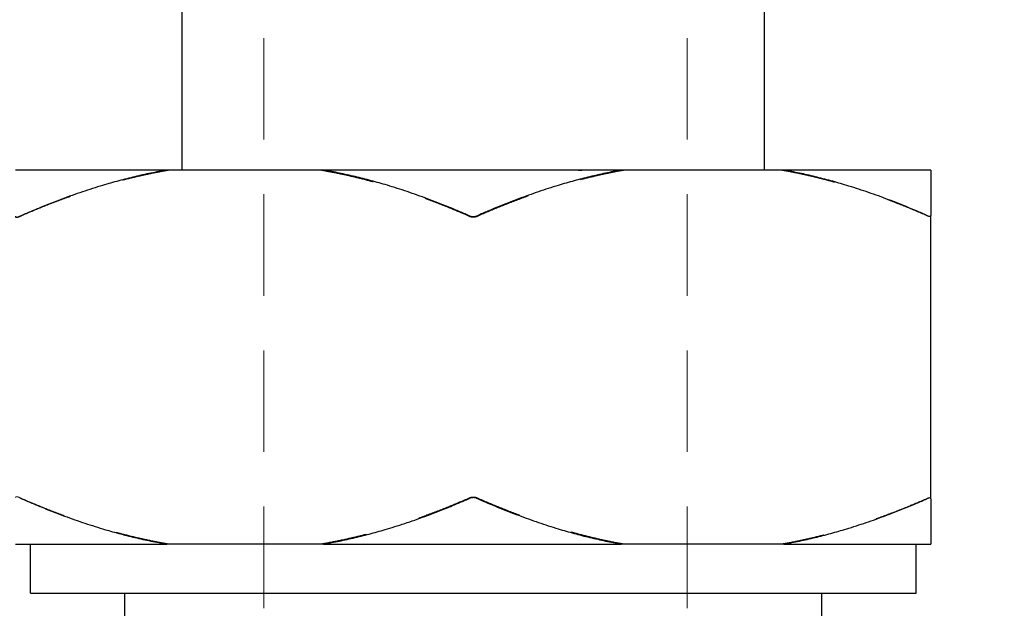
# Model space of a CAD drawing. Header units: inches. Extents: x 0.2 to 10.9, y 0.3 to 8.6.
# Tile 7 of 17: x 1.7 to 3.5, y 4.4 to 5.5. Entities that reach past the tile are written whole.
import ezdxf

# ---------------------------------------------------------------- set-up
doc = ezdxf.new("R2010")
doc.units = ezdxf.units.IN
doc.header["$MEASUREMENT"] = 0
doc.linetypes.add('DASHED', pattern=[0.2067, 0.1654, -0.0413])
doc.layers.add('Dimensions', color=18, linetype='Continuous')
doc.layers.add('Geometry', color=255, linetype='Continuous', lineweight=25)
doc.layers.add('Hidden', color=252, linetype='DASHED', lineweight=18)
doc.styles.add('Note Text (ANSI)', font='tahoma.ttf')
doc.dimstyles.new('Default (ANSI)', dxfattribs={"dimtxt": 0.12, "dimasz": 0.098425, "dimexe": 0.125, "dimexo": 0.125, "dimgap": 0.031496, "dimtad": 0, "dimtih": 1, "dimtoh": 1, "dimrnd": 1e-08, "dimzin": 4, "dimdsep": 46, "dimtxsty": 'Note Text (ANSI)', "dimcen": 0.09, "dimdle": 0.393701, "dimclrd": 256, "dimclre": 256, "dimclrt": 256, "dimadec": 0, "dimazin": 1, "dimtfac": 1, "dimtofl": 0, "dimtmove": 0, "dimatfit": 3, "dimfxl": 1, "dimtolj": 1, "dimtzin": 4, "dimlwd": -1, "dimlwe": -1, "dimarcsym": 0})

# ---------------------------------------------------------------- blocks, each defined once
blk = doc.blocks.new('*D18')
at = {"layer": 'Defpoints', "color": 0, "transparency": 16777216}
for p in [(2.5329, 7.4518), (2.5302, 2.8008), (4.4105, 2.8008)]:
    blk.add_point(p, dxfattribs=at)
at = {"layer": 'Dimensions', "transparency": 16777216}
for p, q in [((2.6579, 7.4518), (4.5355, 7.4518)), ((4.4105, 7.3534), (4.4105, 5.2363)), ((4.4105, 2.8992), (4.4105, 5.0163)), ((2.6552, 2.8008), (4.5355, 2.8008))]:
    blk.add_line(p, q, dxfattribs=at)
for points in [[(4.3941, 7.3534), (4.4269, 7.3534), (4.4105, 7.4518)], [(4.3941, 2.8992), (4.4269, 2.8992), (4.4105, 2.8008)]]:
    blk.add_solid(points, dxfattribs=at)
at = {"layer": 'Dimensions', "transparency": 16777216, "insert": (4.4105, 5.1263), "char_height": 0.12, "attachment_point": 5, "style": 'Note Text (ANSI)'}
blk.add_mtext('\\A1;1.6 [39.4]', dxfattribs=at)

msp = doc.modelspace()

# ---------------------------------------------------------------- linework, layer by layer
at = {"layer": 'Geometry'}
for p, q in [((1.9964, 5.182), (1.9964, 5.5195)), ((3.0614, 5.182), (3.0614, 5.5196)), ((1.9684, 5.1818), (1.6919, 5.1818)), ((1.9609, 5.1818), (1.9613, 5.182)), ((2.2551, 5.1818), (1.9684, 5.1818)), ((2.7992, 5.1818), (2.2551, 5.1818)), ((3.097, 5.1818), (2.7992, 5.1818)), ((3.3659, 5.1818), (3.097, 5.1818)), ((3.1239, 5.182), (3.1235, 5.1818)), ((3.3659, 4.5806), (3.3659, 5.099)), ((1.6919, 4.4978), (1.9684, 4.4978)), ((1.7189, 4.4078), (1.7189, 4.4978)), ((2.2551, 4.4978), (1.9684, 4.4978)), ((2.2551, 4.4978), (2.7992, 4.4978)), ((3.097, 4.4978), (2.7992, 4.4978)), ((3.097, 4.4978), (3.3659, 4.4978)), ((3.3389, 4.4078), (3.3389, 4.4978)), ((1.7189, 4.4078), (3.3389, 4.4078)), ((1.8914, 4.3665), (1.8914, 4.4078)), ((3.1664, 4.3665), (3.1664, 4.4078))]:
    msp.add_line(p, q, dxfattribs=at)
for points, weights in [([(1.9684, 5.1818), (1.8421, 5.16), (1.6994, 5.0973)], [1, 1.01826439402, 1.00653457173]), ([(2.5214, 5.0984), (2.3803, 5.1602), (2.2551, 5.1818)], [1.00674495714, 1.01809867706, 1]), ([(2.7992, 5.1818), (2.6756, 5.1597), (2.5364, 5.0985)], [1, 1.01763309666, 1.00662761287]), ([(3.3584, 5.099), (3.22, 5.1598), (3.097, 5.1818)], [1.00672682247, 1.01755314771, 1]), ([(3.3659, 5.1818), (3.3659, 5.1598), (3.3659, 5.099)], [1, 1.01756060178, 1.00672875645]), ([(1.6994, 4.5823), (1.8421, 4.5196), (1.9684, 4.4978)], [1.00653457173, 1.01826439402, 1]), ([(2.2551, 4.4978), (2.3803, 4.5194), (2.5214, 4.5811)], [1, 1.01809867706, 1.00674495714]), ([(2.5364, 4.5811), (2.6756, 4.5199), (2.7992, 4.4978)], [1.00662761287, 1.01763309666, 1]), ([(3.097, 4.4978), (3.22, 4.5198), (3.3584, 4.5806)], [1, 1.01755314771, 1.00672682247]), ([(3.3659, 4.5806), (3.3659, 4.5198), (3.3659, 4.4978)], [1.00672875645, 1.01756060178, 1])]:
    msp.add_rational_spline(points, weights, degree=2, dxfattribs=at)
for points, knots in [([(2.7274, 5.182), (2.6869, 5.182), (2.6454, 5.182), (2.6037, 5.182), (2.6, 5.182), (2.5962, 5.182), (2.5925, 5.182), (2.5509, 5.182), (2.5093, 5.182), (2.4682, 5.182), (2.465, 5.182), (2.4617, 5.182), (2.4584, 5.182), (2.3792, 5.182), (2.3034, 5.182), (2.2358, 5.182), (2.2213, 5.182), (2.2073, 5.182), (2.1937, 5.182), (2.1457, 5.182), (2.1036, 5.182), (2.0687, 5.182), (2.0251, 5.182), (1.9935, 5.182), (1.9761, 5.182), (1.967, 5.182), (1.962, 5.182), (1.9613, 5.182), (1.9613, 5.182), (1.9613, 5.182), (1.9613, 5.182)], [-1.5433432, -1.5433432, -1.5433432, -1.5433432, -1.4376705, -1.4376705, -1.4376705, -1.4282424, -1.4282424, -1.4282424, -1.3231038, -1.3231038, -1.3231038, -1.3147117, -1.3147117, -1.3147117, -1.111257, -1.111257, -1.111257, -1.0677085, -1.0677085, -1.0677085, -0.9130885, -0.9130885, -0.9130885, -0.720161, -0.720161, -0.720161, -0.6191777, -0.6191777, -0.6191777, -0.612077, -0.612077, -0.612077, -0.612077]), ([(2.7215, 5.1818), (2.7225, 5.1818), (2.7234, 5.1819), (2.7254, 5.1819), (2.7264, 5.182), (2.7274, 5.182)], [-0.005274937, -0.005274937, -0.005274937, -0.005274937, -0.002643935, -0.002643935, -0.000000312, -0.000000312, -0.000000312, -0.000000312]), ([(3.1239, 5.182), (3.1239, 5.182), (3.1239, 5.182), (3.1238, 5.182), (3.1228, 5.182), (3.1146, 5.182), (3.0991, 5.182), (3.092, 5.182), (3.0834, 5.182), (3.0733, 5.182), (3.0404, 5.182), (2.9929, 5.182), (2.9345, 5.182), (2.8747, 5.182), (2.8045, 5.182), (2.7274, 5.182)], [-0.6264305, -0.6264305, -0.6264305, -0.6264305, -0.6164825, -0.6164825, -0.6164825, -0.4791531, -0.4791531, -0.4791531, -0.416133, -0.416133, -0.416133, -0.2106194, -0.2106194, -0.2106194, 0, 0, 0, 0]), ([(1.6919, 5.0973), (1.6919, 5.0971), (1.692, 5.0969), (1.6923, 5.0961), (1.6929, 5.0958), (1.6949, 5.0958), (1.6964, 5.0961), (1.6984, 5.0969), (1.6989, 5.0971), (1.6994, 5.0973)], [-0.07152022, -0.07152022, -0.07152022, -0.07152022, -0.07007165, -0.07007165, -0.06495132, -0.06495132, -0.05983099, -0.05983099, -0.05834654, -0.05834654, -0.05834654, -0.05834654]), ([(2.5214, 5.0984), (2.5219, 5.0982), (2.5224, 5.098), (2.5248, 5.0973), (2.5269, 5.0969), (2.5309, 5.0969), (2.533, 5.0973), (2.5354, 5.098), (2.5359, 5.0982), (2.5364, 5.0985)], [-0.07152014, -0.07152014, -0.07152014, -0.07152014, -0.07007139, -0.07007139, -0.06495098, -0.06495098, -0.05983057, -0.05983057, -0.05834646, -0.05834646, -0.05834646, -0.05834646]), ([(3.3584, 5.099), (3.3589, 5.0988), (3.3594, 5.0986), (3.3615, 5.0978), (3.3629, 5.0975), (3.3649, 5.0975), (3.3656, 5.0978), (3.3659, 5.0986), (3.3659, 5.0988), (3.3659, 5.099)], [-0.07153794, -0.07153794, -0.07153794, -0.07153794, -0.07007126, -0.07007126, -0.06495081, -0.06495081, -0.05983036, -0.05983036, -0.05836427, -0.05836427, -0.05836427, -0.05836427]), ([(2.5364, 4.5811), (2.5359, 4.5813), (2.5354, 4.5815), (2.533, 4.5823), (2.5309, 4.5827), (2.5269, 4.5827), (2.5248, 4.5823), (2.5224, 4.5815), (2.5219, 4.5814), (2.5214, 4.5811)], [-0.02855077, -0.02855077, -0.02855077, -0.02855077, -0.02706667, -0.02706667, -0.02194626, -0.02194626, -0.01682585, -0.01682585, -0.0153771, -0.0153771, -0.0153771, -0.0153771]), ([(3.3659, 4.5806), (3.3659, 4.5808), (3.3659, 4.581), (3.3656, 4.5818), (3.3649, 4.5821), (3.3629, 4.5821), (3.3615, 4.5818), (3.3594, 4.581), (3.3589, 4.5808), (3.3584, 4.5806)], [-0.02853297, -0.02853297, -0.02853297, -0.02853297, -0.02706688, -0.02706688, -0.02194643, -0.02194643, -0.01682598, -0.01682598, -0.0153593, -0.0153593, -0.0153593, -0.0153593])]:
    msp.add_open_spline(points, degree=3, knots=knots, dxfattribs=at)
at = {"layer": 'Hidden', "ltscale": 1.1224}
for p, q in [((2.1459, 6.2803), (2.1459, 2.8003)), ((2.9199, 6.2803), (2.9199, 2.8003))]:
    msp.add_line(p, q, dxfattribs=at)
at = {"layer": 'Hidden', "ltscale": 0.208564}
for points, weights in [([(1.6994, 5.0967), (1.8449, 5.1605), (1.9738, 5.1818)], [1.00654651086, 1.01887124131, 1]), ([(1.9738, 4.4978), (1.8449, 4.5191), (1.6994, 4.5829)], [1, 1.01887124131, 1.00654651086])]:
    msp.add_rational_spline(points, weights, degree=2, dxfattribs=at)
at = {"layer": 'Hidden', "ltscale": 0.003257}
msp.add_open_spline([(2.1576, 5.182), (2.1582, 5.182), (2.1589, 5.1819), (2.1601, 5.1819), (2.1608, 5.1818), (2.1614, 5.1818)], degree=3, knots=[-0.004476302, -0.004476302, -0.004476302, -0.004476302, -0.002237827, -0.002237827, 0, 0, 0, 0], dxfattribs=at)
at = {"layer": 'Hidden', "ltscale": 0.207564}
for points, weights in [([(2.2484, 5.1818), (2.3767, 5.1606), (2.5214, 5.0973)], [1, 1.01878948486, 1.00665271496]), ([(2.5214, 4.5823), (2.3767, 4.519), (2.2484, 4.4978)], [1.00665271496, 1.01878948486, 1])]:
    msp.add_rational_spline(points, weights, degree=2, dxfattribs=at)
at = {"layer": 'Hidden', "ltscale": 0.204803}
for points, weights in [([(2.5364, 5.0973), (2.6792, 5.16), (2.8056, 5.1818)], [1.00653318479, 1.01828462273, 1]), ([(2.8056, 4.4978), (2.6792, 4.5196), (2.5364, 4.5823)], [1, 1.01828462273, 1.00653318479])]:
    msp.add_rational_spline(points, weights, degree=2, dxfattribs=at)
at = {"layer": 'Hidden', "ltscale": 0.003136}
msp.add_open_spline([(2.5976, 5.1818), (2.5967, 5.1818), (2.5959, 5.1819), (2.5942, 5.1819), (2.5934, 5.182), (2.5925, 5.182)], degree=3, knots=[-0.004315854, -0.004315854, -0.004315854, -0.004315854, -0.002158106, -0.002158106, -0.000001, -0.000001, -0.000001, -0.000001], dxfattribs=at)
at = {"layer": 'Hidden'}
msp.add_open_spline([(2.7215, 5.1818), (2.7215, 5.1818), (2.7215, 5.1818), (2.7215, 5.1818)], degree=3, dxfattribs=at)
at = {"layer": 'Hidden', "ltscale": 0.202751}
for points, weights in [([(3.0919, 5.1818), (3.2172, 5.1602), (3.3584, 5.0984)], [1, 1.01811884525, 1.00674380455]), ([(3.3584, 4.5812), (3.2172, 4.5194), (3.0919, 4.4978)], [1.00674380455, 1.01811884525, 1])]:
    msp.add_rational_spline(points, weights, degree=2, dxfattribs=at)
at = {"layer": 'Hidden', "ltscale": 0.010114}
for points, knots in [([(1.6994, 5.0967), (1.6989, 5.0965), (1.6985, 5.0963), (1.6964, 5.0955), (1.695, 5.0952), (1.6929, 5.0952), (1.6923, 5.0955), (1.692, 5.0963), (1.6919, 5.0965), (1.6919, 5.0967)], [-0.07153804, -0.07153804, -0.07153804, -0.07153804, -0.07007179, -0.07007179, -0.0649515, -0.0649515, -0.05983121, -0.05983121, -0.05836437, -0.05836437, -0.05836437, -0.05836437]), ([(2.5364, 5.0973), (2.5359, 5.0971), (2.5354, 5.0969), (2.533, 5.0961), (2.5309, 5.0957), (2.5269, 5.0957), (2.5248, 5.0961), (2.5224, 5.0968), (2.5219, 5.097), (2.5214, 5.0973)], [-0.07155582, -0.07155582, -0.07155582, -0.07155582, -0.07007166, -0.07007166, -0.06495133, -0.06495133, -0.059831, -0.059831, -0.05838214, -0.05838214, -0.05838214, -0.05838214]), ([(3.3659, 5.0984), (3.3659, 5.0982), (3.3659, 5.098), (3.3656, 5.0972), (3.3649, 5.0969), (3.3629, 5.0969), (3.3615, 5.0972), (3.3594, 5.098), (3.3589, 5.0982), (3.3584, 5.0984)], [-0.07155579, -0.07155579, -0.07155579, -0.07155579, -0.07007139, -0.07007139, -0.06495099, -0.06495099, -0.05983058, -0.05983058, -0.05838212, -0.05838212, -0.05838212, -0.05838212]), ([(1.6919, 4.5829), (1.6919, 4.5831), (1.692, 4.5833), (1.6923, 4.5841), (1.6929, 4.5844), (1.695, 4.5844), (1.6964, 4.5841), (1.6985, 4.5833), (1.6989, 4.5831), (1.6994, 4.5829)], [-0.02853286, -0.02853286, -0.02853286, -0.02853286, -0.02706602, -0.02706602, -0.02194573, -0.02194573, -0.01682545, -0.01682545, -0.01535919, -0.01535919, -0.01535919, -0.01535919]), ([(2.5214, 4.5823), (2.5219, 4.5825), (2.5224, 4.5827), (2.5248, 4.5835), (2.5269, 4.5838), (2.5309, 4.5838), (2.533, 4.5835), (2.5354, 4.5827), (2.5359, 4.5825), (2.5364, 4.5823)], [-0.0285151, -0.0285151, -0.0285151, -0.0285151, -0.02706623, -0.02706623, -0.0219459, -0.0219459, -0.01682558, -0.01682558, -0.01534142, -0.01534142, -0.01534142, -0.01534142]), ([(3.3584, 4.5812), (3.3589, 4.5814), (3.3594, 4.5816), (3.3615, 4.5824), (3.3629, 4.5827), (3.3649, 4.5827), (3.3656, 4.5824), (3.3659, 4.5816), (3.3659, 4.5814), (3.3659, 4.5812)], [-0.02851512, -0.02851512, -0.02851512, -0.02851512, -0.02706666, -0.02706666, -0.02194625, -0.02194625, -0.01682584, -0.01682584, -0.01534144, -0.01534144, -0.01534144, -0.01534144])]:
    msp.add_open_spline(points, degree=3, knots=knots, dxfattribs=at)

# ---------------------------------------------------------------- dimensions: what is measured, and where the dimension line sits
at = {"layer": 'Dimensions'}
dim = msp.add_linear_dim(base=(4.4105, 2.8008), p1=(2.5329, 7.4518), p2=(2.5302, 2.8008), angle=90, dimstyle='Default (ANSI)', override={"dimdec": 1, "dimlfac": 0.333333}, dxfattribs=at)
dim.commit()
dim.dimension.update_dxf_attribs({"geometry": '*D18', "text_midpoint": (4.4105, 5.1263)})

doc.saveas('drawing.dxf')
